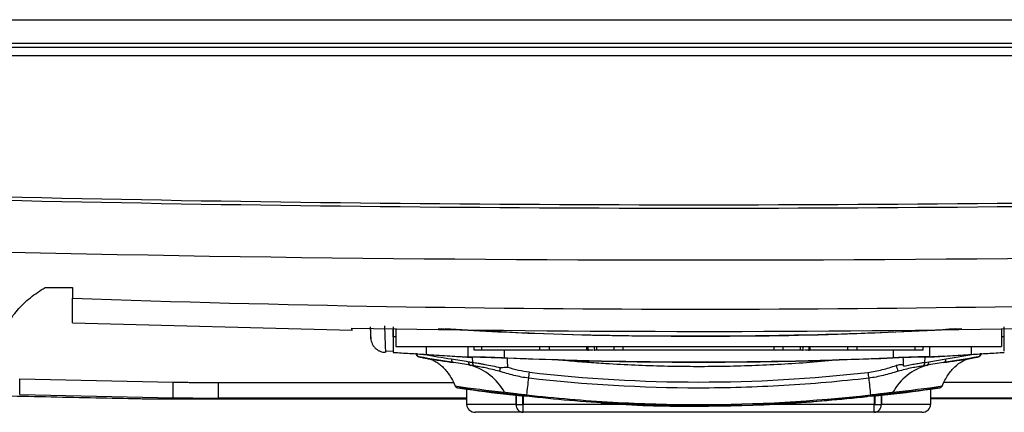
# Model space of a CAD drawing. Header units: millimetres. Extents: x 196 to 867, y -245 to 1107.
# Tile 58 of 79: x 565 to 607, y 680 to 697. Entities that reach past the tile are written whole.
import ezdxf

# ---------------------------------------------------------------- set-up
doc = ezdxf.new("R2010")
doc.units = ezdxf.units.MM

msp = doc.modelspace()

# ---------------------------------------------------------------- linework, layer by layer
at = {"color": 7, "linetype": 'Continuous', "lineweight": 25}
for p, q in [((540.537, 696.84), (647.47, 696.84)), ((540.306, 695.84), (647.701, 695.84)), ((648.671, 695.29), (539.337, 695.29)), ((646.67, 695.647), (541.337, 695.647)), ((566.083, 685.398), (567.25, 685.398)), ((567.25, 685.398), (567.25, 684.941)), ((567.25, 683.888), (579.206, 683.572)), ((581.068, 683.651), (581.068, 682.887)), ((606.938, 683.648), (606.938, 682.887)), ((581.068, 683.291), (580.956, 683.297)), ((580.956, 683.297), (580.956, 682.631)), ((607.059, 683.298), (606.941, 683.29)), ((606.941, 683.296), (606.941, 682.887)), ((580.621, 682.705), (580.624, 682.634)), ((580.621, 682.701), (580.955, 682.675)), ((581.068, 682.887), (606.938, 682.887)), ((582.361, 682.887), (582.361, 682.544)), ((584.409, 682.721), (584.409, 682.887)), ((584.742, 682.721), (584.742, 682.887)), ((587.22, 682.721), (584.742, 682.721)), ((587.22, 682.721), (587.22, 682.887)), ((587.629, 682.721), (587.629, 682.887)), ((589.225, 682.721), (587.629, 682.721)), ((589.225, 682.721), (589.225, 682.887)), ((589.286, 682.7), (589.286, 682.887)), ((589.481, 682.721), (589.309, 682.721)), ((589.536, 682.887), (589.536, 682.7)), ((589.652, 682.721), (589.652, 682.887)), ((590.396, 682.721), (589.652, 682.721)), ((590.396, 682.721), (590.396, 682.887)), ((590.78, 682.721), (590.78, 682.887)), ((597.225, 682.721), (590.78, 682.721)), ((597.225, 682.721), (597.225, 682.887)), ((597.61, 682.721), (597.61, 682.887)), ((598.347, 682.721), (597.61, 682.721)), ((598.347, 682.721), (598.347, 682.887)), ((598.462, 682.7), (598.462, 682.887)), ((598.69, 682.721), (598.517, 682.721)), ((598.713, 682.887), (598.713, 682.7)), ((598.773, 682.721), (598.773, 682.887)), ((600.369, 682.721), (598.773, 682.721)), ((600.369, 682.721), (600.369, 682.887)), ((600.779, 682.721), (600.779, 682.887)), ((603.256, 682.721), (600.779, 682.721)), ((603.256, 682.721), (603.256, 682.887)), ((603.59, 682.721), (603.59, 682.887)), ((605.645, 682.887), (605.645, 682.544)), ((606.938, 682.887), (606.941, 682.887)), ((584.331, 682.431), (584.34, 682.203)), ((603.667, 682.203), (603.677, 682.429)), ((603.667, 682.203), (603.84, 682.232)), ((603.84, 682.232), (604.569, 682.353)), ((604.472, 682.467), (603.991, 682.436)), ((604.569, 682.353), (605.75, 682.548)), ((565, 681.501), (571.556, 681.36)), ((565, 680.834), (565, 681.501)), ((571.556, 680.694), (571.556, 681.36)), ((573.497, 681.346), (583.533, 681.346)), ((573.497, 680.679), (573.497, 681.346)), ((583.709, 681.121), (584.092, 681.059)), ((584.097, 681.06), (584.089, 681.061)), ((584.092, 681.06), (584.097, 681.06)), ((584.092, 681.06), (584.092, 680.404)), ((603.919, 681.061), (603.906, 681.059)), ((603.906, 681.059), (603.912, 681.06)), ((603.912, 681.058), (604.299, 681.121)), ((603.912, 681.06), (603.912, 680.404)), ((614.669, 681.346), (604.476, 681.346)), ((565, 680.834), (571.556, 680.694)), ((584.092, 680.679), (573.497, 680.679)), ((586.491, 680.773), (586.64, 680.76)), ((601.327, 680.756), (601.516, 680.773)), ((614.669, 680.679), (603.912, 680.679)), ((586.199, 680.404), (584.092, 680.404)), ((586.199, 680.404), (586.208, 680.404)), ((586.484, 680.404), (586.504, 680.404)), ((601.504, 680.404), (601.524, 680.404)), ((601.8, 680.404), (601.809, 680.404)), ((603.912, 680.404), (601.809, 680.404)), ((586.504, 680.07), (584.47, 680.07)), ((601.504, 680.07), (586.504, 680.07)), ((603.534, 680.07), (601.504, 680.07))]:
    msp.add_line(p, q, dxfattribs=at)
at = {"color": 8, "linetype": 'Continuous', "lineweight": 25}
for p, q in [((579.999, 683.221), (579.997, 683.661)), ((584.15, 682.887), (584.15, 682.442)), ((585.699, 682.721), (585.699, 682.397)), ((602.309, 682.721), (602.309, 682.396)), ((603.857, 682.887), (603.857, 682.441)), ((586.199, 680.806), (586.199, 680.404)), ((586.208, 680.805), (586.208, 680.404)), ((586.484, 680.774), (586.484, 680.404)), ((586.504, 680.772), (586.504, 680.404)), ((601.504, 680.772), (601.504, 680.404)), ((601.524, 680.774), (601.524, 680.404)), ((601.8, 680.805), (601.8, 680.404)), ((601.809, 680.806), (601.809, 680.404)), ((591.677, 680.404), (586.504, 680.404)), ((601.504, 680.404), (596.332, 680.404))]:
    msp.add_line(p, q, dxfattribs=at)
at = {"color": 7, "linetype": 'Continuous', "lineweight": 25, "flags": 128}
msp.add_lwpolyline([(607.059, 682.685), (607.057, 683.178), (607.056, 683.728)], dxfattribs=at)
at = {"color": 7, "linetype": 'Continuous', "lineweight": 25}
for centre, radius, start, end in [((582.089, 682.604), 0.167, 183.6053, 258.5881), ((582.099, 682.582), 0.147, 173.6082, 253.7951), ((583.585, 682.337), 0.148, 174.129, 254.9702), ((584.317, 682.217), 0.15, 174.2329, 249.284), ((584.492, 682.19), 0.152, 174.7874, 248.2364), ((603.516, 682.19), 0.152, 291.7636, 5.2126), ((603.69, 682.217), 0.15, 290.716, 5.7671), ((604.422, 682.336), 0.148, 285.0285, 5.8707), ((605.908, 682.582), 0.147, 286.2049, 6.3918), ((605.918, 682.604), 0.167, 281.4119, 356.3947), ((583.615, 679.783), 2.384, 28.7206, 74.1843), ((575.932, 684.843), 10.028, 342.4556, 343.3603), ((541.929, 686.919), 45.136, 353.1415, 353.4617), ((645.949, 686.904), 45.006, 186.5417, 186.8588), ((604.393, 679.783), 2.384, 105.8157, 151.2794), ((616.849, 686.319), 15.023, 196.4516, 197.4237), ((409.484, 700.609), 178.282, 353.62605, 353.85637), ((778.524, 700.609), 178.282, 186.14363, 186.37395), ((583.735, 681.285), 0.167, 203.2298, 260.468), ((583.619, 681.237), 0.0411, 204.9556, 245.4747), ((583.734, 681.267), 0.148, 206.978, 260.0535), ((585.835, 681), 0.149, 208.8319, 261.7834), ((602.172, 681), 0.149, 278.2166, 331.1681), ((604.273, 681.267), 0.148, 279.9465, 333.022), ((604.273, 681.285), 0.167, 279.532, 336.7703), ((604.388, 681.237), 0.0411, 294.5253, 335.0444), ((589.719, 680.46), 3.076, 173.34, 174.4639), ((598.288, 680.46), 3.076, 5.5361, 6.66), ((586.519, 680.39), 0.32, 177.5564, 267.3277), ((365.783, 680.32), 220.722, 359.9351, 0.02163), ((601.489, 680.39), 0.32, 272.6619, 2.4349), ((380.782, 680.32), 220.722, 359.9351, 0.02163)]:
    msp.add_arc(centre, radius, start, end, dxfattribs=at)
for centre, major_axis, ratio, start_param, end_param in [((583.951, 626.763), (-3.997, 57.106), 0.000037, 0.072542, 0.149623), ((585.539, 671.126), (0, 13.668), 0.037737, 5.630298, 5.679912), ((602.468, 670.996), (0, 13.563), 0.037737, 5.664433, 5.712054), ((584.47, 680.404), (0.378, 0), 0.881629, 3.141593, 4.712389), ((603.534, 680.404), (0.378, 0), 0.881682, 4.712389, 6.283185)]:
    msp.add_ellipse(centre, major_axis=major_axis, ratio=ratio, start_param=start_param, end_param=end_param, dxfattribs=at)
for points, knots in [([(648.405, 689.921), (630.28, 689.159), (612.147, 688.778), (575.866, 688.778), (557.727, 689.159), (539.603, 689.921)], [0, 0, 0, 0, 0.5, 0.5, 1, 1, 1, 1]), ([(539.61, 690.079), (557.732, 689.317), (575.868, 688.936), (612.145, 688.936), (630.276, 689.317), (648.398, 690.079)], [0, 0, 0, 0, 0.5, 0.5, 1, 1, 1, 1]), ([(564.216, 683.11), (564.243, 683.233), (564.278, 683.353), (564.365, 683.589), (564.418, 683.706), (564.595, 684.041), (564.74, 684.248), (564.99, 684.536), (565.079, 684.628), (565.263, 684.803), (565.358, 684.887), (565.654, 685.124), (565.863, 685.267), (566.083, 685.398)], [0, 0, 0, 0, 0.125, 0.125, 0.25, 0.25, 0.5, 0.5, 0.625, 0.625, 0.75, 0.75, 1, 1, 1, 1]), ([(567.25, 684.941), (576.191, 684.633), (585.135, 684.479), (603.029, 684.479), (611.975, 684.633), (620.916, 684.941)], [0, 0, 0, 0, 0.5, 0.5, 1, 1, 1, 1]), ([(567.25, 683.886), (567.25, 683.9), (567.25, 683.928), (567.25, 684.161), (567.25, 684.532), (567.25, 684.816), (567.25, 684.941)], [0, 0, 0, 0, 0.253466, 0.521282, 0.789099, 1, 1, 1, 1]), ([(579.205, 683.569), (579.205, 683.567), (579.197, 683.54), (579.193, 683.606), (579.188, 683.668)], [0, 0, 0, 0, 0.050709, 1, 1, 1, 1]), ([(580.952, 683.728), (580.953, 683.546), (580.953, 683.364), (580.954, 683.086), (580.955, 682.992), (580.955, 682.854), (580.955, 682.807), (580.956, 682.739), (580.956, 682.716), (580.956, 682.683), (580.956, 682.672), (580.956, 682.651), (580.956, 682.64), (580.956, 682.631)], [0, 0, 0, 0, 0.5, 0.5, 0.75, 0.75, 0.875, 0.875, 0.9375, 0.9375, 0.96875, 0.96875, 1, 1, 1, 1]), ([(580.956, 683.297), (580.956, 683.359), (580.955, 683.473), (580.955, 683.595), (580.955, 683.652)], [0, 0, 0, 0, 0.537149, 1, 1, 1, 1]), ([(604.994, 683.63), (603.452, 683.548), (599.678, 683.346), (593.664, 683.285), (587.829, 683.364), (584.236, 683.559), (582.872, 683.633)], [0, 0, 0, 0, 0.209244, 0.512217, 0.814926, 1, 1, 1, 1]), ([(606.94, 683.648), (606.94, 683.639), (606.94, 683.518), (606.94, 683.403), (606.941, 683.296)], [0, 0, 0, 0, 0.075316, 1, 1, 1, 1]), ([(579.999, 683.221), (580.004, 683.142), (580.024, 683.065), (580.075, 682.958), (580.095, 682.924), (580.142, 682.861), (580.168, 682.831), (580.225, 682.777), (580.256, 682.754), (580.323, 682.711), (580.358, 682.693), (580.431, 682.664), (580.468, 682.653), (580.545, 682.638), (580.585, 682.634), (580.624, 682.634)], [0, 0, 0, 0, 0.25, 0.25, 0.375, 0.375, 0.5, 0.5, 0.625, 0.625, 0.75, 0.75, 0.875, 0.875, 1, 1, 1, 1]), ([(580.956, 682.631), (581.19, 682.616), (581.425, 682.602), (581.893, 682.573), (582.127, 682.558), (582.361, 682.544)], [0, 0, 0, 0, 0.5, 0.5, 1, 1, 1, 1]), ([(584.742, 682.721), (584.698, 682.721), (584.655, 682.721), (584.574, 682.721), (584.537, 682.721), (584.445, 682.721), (584.409, 682.721), (584.409, 682.721)], [0, 0, 0, 0, 0.25, 0.25, 0.5, 0.5, 1, 1, 1, 1]), ([(587.629, 682.721), (587.606, 682.721), (587.579, 682.721), (587.52, 682.721), (587.486, 682.721), (587.38, 682.721), (587.3, 682.721), (587.22, 682.721)], [0, 0, 0, 0, 0.25, 0.25, 0.5, 0.5, 1, 1, 1, 1]), ([(589.284, 682.721), (589.284, 682.721), (589.288, 682.721), (589.271, 682.721), (589.241, 682.721), (589.225, 682.721)], [0, 0, 0, 0, 0.104527, 0.5515013, 1, 1, 1, 1]), ([(589.652, 682.721), (589.617, 682.721), (589.55, 682.721), (589.543, 682.721), (589.539, 682.721)], [0, 0, 0, 0, 0.524448, 1, 1, 1, 1]), ([(590.78, 682.721), (590.743, 682.721), (590.707, 682.721), (590.636, 682.721), (590.601, 682.721), (590.503, 682.721), (590.444, 682.721), (590.396, 682.721)], [0, 0, 0, 0, 0.25, 0.25, 0.5, 0.5, 1, 1, 1, 1]), ([(597.61, 682.721), (597.587, 682.721), (597.561, 682.721), (597.503, 682.721), (597.471, 682.721), (597.372, 682.721), (597.299, 682.721), (597.225, 682.721)], [0, 0, 0, 0, 0.25, 0.25, 0.5, 0.5, 1, 1, 1, 1]), ([(598.455, 682.721), (598.457, 682.721), (598.464, 682.721), (598.427, 682.721), (598.374, 682.721), (598.347, 682.721)], [0, 0, 0, 0, 0.17253, 0.585498, 1, 1, 1, 1]), ([(598.773, 682.721), (598.758, 682.721), (598.728, 682.721), (598.711, 682.721), (598.714, 682.721), (598.715, 682.721)], [0, 0, 0, 0, 0.446686, 0.894116, 1, 1, 1, 1]), ([(600.779, 682.721), (600.738, 682.721), (600.699, 682.721), (600.621, 682.721), (600.583, 682.721), (600.477, 682.721), (600.415, 682.721), (600.369, 682.721)], [0, 0, 0, 0, 0.25, 0.25, 0.5, 0.5, 1, 1, 1, 1]), ([(603.59, 682.721), (603.59, 682.721), (603.581, 682.721), (603.548, 682.721), (603.523, 682.721), (603.431, 682.721), (603.344, 682.721), (603.256, 682.721)], [0, 0, 0, 0, 0.25, 0.25, 0.5, 0.5, 1, 1, 1, 1]), ([(605.645, 682.544), (605.88, 682.558), (606.116, 682.573), (606.587, 682.602), (606.823, 682.616), (607.059, 682.631)], [0, 0, 0, 0, 0.5, 0.5, 1, 1, 1, 1]), ([(561.416, 682.441), (561.416, 682.378), (561.416, 682.316), (561.416, 682.254), (561.416, 682.14), (561.416, 681.908), (561.416, 681.556), (561.416, 681.203), (561.416, 680.97), (561.416, 680.853), (561.431, 680.85), (561.469, 680.846), (561.523, 680.842), (561.589, 680.839), (561.67, 680.836), (561.766, 680.833), (561.885, 680.829), (561.984, 680.827), (562.659, 680.812), (563.92, 680.785), (565.86, 680.744), (567.791, 680.702), (569.036, 680.676), (569.74, 680.66), (569.935, 680.657), (570.236, 680.652), (570.55, 680.649), (570.884, 680.646), (571.244, 680.643), (571.576, 680.641), (571.874, 680.64), (572.118, 680.639), (572.396, 680.639), (572.616, 680.639), (576.083, 680.639), (579.873, 680.639), (583.777, 680.639), (584.092, 680.639)], [-0.0796977, -0.0796977, -0.0796977, -0.0796977, 0, 0, 0, 0.1460177, 0.2920354, 0.438053, 0.5840707, 0.5840707, 0.5866513, 0.5892319, 0.5918126, 0.5943932, 0.5969738, 0.5995544, 0.6021351, 0.6047157, 0.6047157, 0.6313328, 0.6579499, 0.6845671, 0.7111842, 0.7111842, 0.715513, 0.7198419, 0.7241707, 0.7284995, 0.7328284, 0.7371572, 0.7393216, 0.741486, 0.7436504, 0.7458148, 0.7458148, 0.8007035, 0.8055145, 0.8055145, 0.8055145, 0.8055145]), ([(582.058, 682.44), (582.118, 682.428), (582.178, 682.416), (582.238, 682.404), (582.295, 682.393), (582.352, 682.382), (582.409, 682.371)], [0, 0, 0, 0, 0.001, 0.001, 0.001, 0.001952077, 0.001952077, 0.001952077, 0.001952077]), ([(582.361, 682.544), (582.66, 682.526), (582.958, 682.507), (583.405, 682.479), (583.554, 682.469), (583.778, 682.454), (583.852, 682.449), (584.001, 682.443), (584.076, 682.442), (584.15, 682.442)], [0, 0, 0, 0, 0.5, 0.5, 0.75, 0.75, 0.875, 0.875, 1, 1, 1, 1]), ([(582.409, 682.37), (582.423, 682.368), (582.437, 682.365), (582.465, 682.358), (582.506, 682.348), (582.547, 682.335), (582.629, 682.305), (582.683, 682.281), (582.791, 682.223), (582.844, 682.19), (582.95, 682.113), (583.003, 682.069), (583.159, 681.923), (583.257, 681.807), (583.441, 681.534), (583.528, 681.375), (583.602, 681.199)], [0, 0, 0, 0, 0.03125, 0.03125, 0.0625, 0.125, 0.125, 0.25, 0.25, 0.375, 0.375, 0.5, 0.5, 0.75, 0.75, 1, 1, 1, 1]), ([(583.529, 682.468), (583.612, 682.463), (583.775, 682.452), (583.937, 682.441), (584.017, 682.436)], [0, 0, 0, 0, 0.513052, 1, 1, 1, 1]), ([(584.15, 682.442), (584.238, 682.441), (584.339, 682.44), (584.51, 682.437), (584.57, 682.435), (584.696, 682.432), (584.76, 682.43), (584.894, 682.426), (584.963, 682.424), (585.104, 682.419), (585.177, 682.417), (585.398, 682.409), (585.547, 682.403), (585.699, 682.397)], [0, 0, 0, 0, 0.25, 0.25, 0.375, 0.375, 0.5, 0.5, 0.625, 0.625, 0.75, 0.75, 1, 1, 1, 1]), ([(585.832, 682.382), (585.691, 682.389), (585.549, 682.395), (585.336, 682.404), (585.265, 682.406), (585.126, 682.411), (585.059, 682.414), (584.927, 682.418), (584.862, 682.42), (584.738, 682.423), (584.679, 682.425), (584.512, 682.428), (584.412, 682.43), (584.331, 682.43)], [0, 0, 0, 0, 0.25, 0.25, 0.375, 0.375, 0.5, 0.5, 0.625, 0.625, 0.75, 0.75, 1, 1, 1, 1]), ([(584.34, 682.203), (584.409, 682.194), (584.488, 682.183), (584.622, 682.162), (584.67, 682.154), (584.767, 682.137), (584.817, 682.129), (584.973, 682.1), (585.084, 682.078), (585.309, 682.03), (585.424, 682.003), (585.539, 681.972)], [0, 0, 0, 0, 0.25, 0.25, 0.375, 0.375, 0.5, 0.5, 0.75, 0.75, 1, 1, 1, 1]), ([(585.699, 682.397), (588.466, 682.281), (591.236, 682.224), (596.774, 682.224), (599.542, 682.281), (602.309, 682.396)], [0, 0, 0, 0, 0.5, 0.5, 1, 1, 1, 1]), ([(590.04, 682.144), (589.904, 682.153), (589.631, 682.17), (589.221, 682.2), (588.812, 682.233), (588.403, 682.267), (588.131, 682.293), (587.995, 682.306)], [0, 0, 0, 0, 0.2000549, 0.4000739, 0.6000655, 0.800038, 1, 1, 1, 1]), ([(600.01, 682.306), (599.182, 682.226), (598.352, 682.164), (596.69, 682.071), (595.858, 682.041), (594.194, 682.014), (593.362, 682.017), (591.699, 682.056), (590.869, 682.092), (590.04, 682.144)], [0, 0, 0, 0, 0.25, 0.25, 0.5, 0.5, 0.75, 0.75, 1, 1, 1, 1]), ([(603.857, 682.441), (603.77, 682.441), (603.669, 682.44), (603.498, 682.436), (603.437, 682.435), (603.313, 682.432), (603.248, 682.43), (603.048, 682.424), (602.904, 682.419), (602.611, 682.408), (602.461, 682.403), (602.309, 682.396)], [0, 0, 0, 0, 0.25, 0.25, 0.375, 0.375, 0.5, 0.5, 0.75, 0.75, 1, 1, 1, 1]), ([(603.677, 682.429), (603.622, 682.429), (603.56, 682.429), (603.425, 682.427), (603.349, 682.425), (603.19, 682.421), (603.106, 682.418), (602.93, 682.413), (602.838, 682.409), (602.745, 682.406)], [0, 0, 0, 0, 0.25, 0.25, 0.5, 0.5, 0.75, 0.75, 1, 1, 1, 1]), ([(602.765, 682.044), (602.854, 682.064), (602.943, 682.082), (603.112, 682.115), (603.193, 682.129), (603.348, 682.156), (603.421, 682.167), (603.553, 682.187), (603.613, 682.196), (603.667, 682.203)], [0, 0, 0, 0, 0.25, 0.25, 0.5, 0.5, 0.75, 0.75, 1, 1, 1, 1]), ([(603.857, 682.441), (603.932, 682.442), (604.006, 682.442), (604.155, 682.449), (604.23, 682.454), (604.453, 682.469), (604.602, 682.478), (605.049, 682.507), (605.347, 682.525), (605.645, 682.544)], [0, 0, 0, 0, 0.125, 0.125, 0.25, 0.25, 0.5, 0.5, 1, 1, 1, 1]), ([(626.75, 682.441), (626.75, 682.378), (626.75, 682.316), (626.75, 682.254), (626.75, 682.14), (626.75, 681.908), (626.75, 681.556), (626.75, 681.203), (626.75, 680.97), (626.75, 680.853), (626.736, 680.85), (626.697, 680.846), (626.643, 680.842), (626.577, 680.839), (626.497, 680.836), (626.4, 680.833), (626.282, 680.829), (626.182, 680.827), (625.507, 680.812), (624.246, 680.785), (622.307, 680.744), (620.376, 680.702), (619.131, 680.676), (618.426, 680.66), (618.231, 680.657), (617.93, 680.652), (617.616, 680.649), (617.283, 680.646), (616.922, 680.643), (616.59, 680.641), (616.292, 680.64), (616.048, 680.639), (615.77, 680.639), (615.55, 680.639), (612.083, 680.639), (608.241, 680.639), (604.281, 680.639), (603.912, 680.639)], [-0.0796977, -0.0796977, -0.0796977, -0.0796977, 0, 0, 0, 0.1460177, 0.2920354, 0.438053, 0.5840707, 0.5840707, 0.5866513, 0.5892319, 0.5918126, 0.5943932, 0.5969738, 0.5995544, 0.6021351, 0.6047157, 0.6047157, 0.6313328, 0.6579499, 0.6845671, 0.7111842, 0.7111842, 0.715513, 0.7198419, 0.7241707, 0.7284995, 0.7328284, 0.7371572, 0.7393216, 0.741486, 0.7436504, 0.7458148, 0.7458148, 0.8007035, 0.8063388, 0.8063388, 0.8063388, 0.8063388]), ([(604.406, 681.199), (604.48, 681.375), (604.565, 681.533), (604.703, 681.737), (604.75, 681.8), (604.848, 681.916), (604.899, 681.97), (605.054, 682.116), (605.161, 682.193), (605.377, 682.309), (605.488, 682.349), (605.598, 682.37)], [0, 0, 0, 0, 0.25, 0.25, 0.375, 0.375, 0.5, 0.5, 0.75, 0.75, 1, 1, 1, 1]), ([(605.598, 682.37), (605.658, 682.382), (605.718, 682.394), (605.778, 682.406), (605.835, 682.417), (605.892, 682.429), (605.95, 682.44)], [0, 0, 0, 0, 0.001, 0.001, 0.001, 0.001953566, 0.001953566, 0.001953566, 0.001953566]), ([(585.493, 681.821), (585.39, 681.85), (585.289, 681.877), (585.091, 681.924), (584.993, 681.946), (584.81, 681.983), (584.724, 681.999), (584.566, 682.027), (584.496, 682.039), (584.436, 682.048)], [0, 0, 0, 0, 0.25, 0.25, 0.5, 0.5, 0.75, 0.75, 1, 1, 1, 1]), ([(586.742, 681.529), (586.529, 681.554), (586.318, 681.596), (585.903, 681.699), (585.698, 681.761), (585.493, 681.821)], [0, 0, 0, 0, 0.5, 0.5, 1, 1, 1, 1]), ([(586.772, 681.78), (586.615, 681.798), (586.46, 681.826), (586.154, 681.897), (586.003, 681.94), (585.852, 681.984)], [0, 0, 0, 0, 0.5, 0.5, 1, 1, 1, 1]), ([(586.772, 681.78), (589.172, 681.503), (591.587, 681.364), (596.42, 681.363), (598.836, 681.502), (601.236, 681.777)], [0, 0, 0, 0, 0.5, 0.5, 1, 1, 1, 1]), ([(601.236, 681.777), (601.442, 681.8), (601.645, 681.842), (602.045, 681.945), (602.243, 682.006), (602.441, 682.064)], [0, 0, 0, 0, 0.5, 0.5, 1, 1, 1, 1]), ([(602.515, 681.821), (602.309, 681.761), (602.104, 681.699), (601.689, 681.596), (601.479, 681.554), (601.266, 681.529)], [0, 0, 0, 0, 0.5, 0.5, 1, 1, 1, 1]), ([(602.765, 682.044), (602.764, 682.059), (602.753, 682.071), (602.727, 682.086), (602.712, 682.09), (602.669, 682.098), (602.64, 682.098), (602.553, 682.093), (602.496, 682.081), (602.441, 682.064)], [0, 0, 0, 0, 0.125, 0.125, 0.25, 0.25, 0.5, 0.5, 1, 1, 1, 1]), ([(603.572, 682.048), (603.511, 682.039), (603.442, 682.027), (603.286, 681.999), (603.198, 681.983), (603.016, 681.946), (602.919, 681.925), (602.719, 681.877), (602.617, 681.85), (602.515, 681.821)], [0, 0, 0, 0, 0.25, 0.25, 0.5, 0.5, 0.75, 0.75, 1, 1, 1, 1]), ([(571.556, 681.36), (571.637, 681.359), (571.779, 681.356), (571.984, 681.353), (572.188, 681.351), (572.398, 681.349), (572.621, 681.348), (572.861, 681.347), (573.136, 681.346), (573.354, 681.346), (573.497, 681.346)], [0.57349068, 0.57349068, 0.57349068, 0.57349068, 0.57512218, 0.57675368, 0.57838518, 0.58001667, 0.58164817, 0.58327967, 0.58491117, 0.58654266, 0.58654266, 0.58654266, 0.58654266]), ([(601.266, 681.529), (600.06, 681.389), (598.85, 681.283), (596.428, 681.142), (595.215, 681.107), (591.573, 681.107), (589.154, 681.248), (586.742, 681.529)], [0, 0, 0, 0, 0.25, 0.25, 0.5, 0.5, 1, 1, 1, 1]), ([(585.705, 680.928), (585.746, 680.924), (585.799, 680.918), (585.898, 680.906), (585.933, 680.902), (586.009, 680.893), (586.049, 680.889), (586.133, 680.879), (586.178, 680.873), (586.269, 680.863), (586.316, 680.857), (586.461, 680.84), (586.562, 680.829), (586.664, 680.817)], [0, 0, 0, 0, 0.25, 0.25, 0.375, 0.375, 0.5, 0.5, 0.625, 0.625, 0.75, 0.75, 1, 1, 1, 1]), ([(601.344, 680.817), (601.445, 680.829), (601.545, 680.84), (601.69, 680.857), (601.738, 680.863), (601.829, 680.873), (601.873, 680.878), (601.957, 680.888), (601.998, 680.893), (602.074, 680.902), (602.109, 680.906), (602.207, 680.918), (602.262, 680.924), (602.303, 680.928)], [0, 0, 0, 0, 0.25, 0.25, 0.375, 0.375, 0.5, 0.5, 0.625, 0.625, 0.75, 0.75, 1, 1, 1, 1]), ([(571.556, 680.694), (571.657, 680.691), (571.781, 680.689), (572.064, 680.686), (572.224, 680.684), (572.568, 680.681), (572.752, 680.68), (573.125, 680.679), (573.314, 680.679), (573.497, 680.679)], [0, 0, 0, 0, 0.25, 0.25, 0.5, 0.5, 0.75, 0.75, 1, 1, 1, 1]), ([(586.658, 680.757), (586.568, 680.767), (586.479, 680.777), (586.352, 680.792), (586.311, 680.797), (586.23, 680.806), (586.191, 680.811), (586.117, 680.819), (586.081, 680.823), (586.015, 680.831), (585.983, 680.834), (585.897, 680.844), (585.85, 680.849), (585.814, 680.853)], [0, 0, 0, 0, 0.25, 0.25, 0.375, 0.375, 0.5, 0.5, 0.625, 0.625, 0.75, 0.75, 1, 1, 1, 1]), ([(586.187, 680.807), (586.213, 680.804), (586.256, 680.8), (586.363, 680.788), (586.427, 680.78), (586.491, 680.773)], [0, 0, 0, 0, 0.5, 0.5, 1, 1, 1, 1]), ([(601.35, 680.757), (598.909, 680.479), (596.461, 680.34), (592.781, 680.34), (591.552, 680.375), (589.101, 680.514), (587.878, 680.618), (586.658, 680.757)], [0, 0, 0, 0, 0.5, 0.5, 0.75, 0.75, 1, 1, 1, 1]), ([(586.664, 680.817), (587.884, 680.678), (589.106, 680.574), (591.555, 680.435), (592.783, 680.4), (596.459, 680.4), (598.904, 680.539), (601.344, 680.817)], [0, 0, 0, 0, 0.25, 0.25, 0.5, 0.5, 1, 1, 1, 1]), ([(589.825, 680.481), (589.953, 680.469), (591.325, 680.346), (593.966, 680.317), (597.638, 680.389), (600.049, 680.63), (601.205, 680.746)], [0, 0, 0, 0, 0.033861, 0.36244, 0.694371, 1, 1, 1, 1]), ([(602.194, 680.853), (602.157, 680.849), (602.109, 680.844), (602.023, 680.834), (601.992, 680.831), (601.926, 680.823), (601.89, 680.819), (601.816, 680.81), (601.777, 680.806), (601.697, 680.797), (601.655, 680.792), (601.527, 680.777), (601.44, 680.767), (601.35, 680.757)], [0, 0, 0, 0, 0.25, 0.25, 0.375, 0.375, 0.5, 0.5, 0.625, 0.625, 0.75, 0.75, 1, 1, 1, 1]), ([(601.516, 680.773), (601.549, 680.776), (601.58, 680.78), (601.641, 680.787), (601.671, 680.79), (601.751, 680.8), (601.794, 680.804), (601.82, 680.807)], [0, 0, 0, 0, 0.25, 0.25, 0.5, 0.5, 1, 1, 1, 1])]:
    msp.add_open_spline(points, degree=3, knots=knots, dxfattribs=at)
for points in [[(552.13, 687.255), (580.088, 686.35), (608.079, 686.351), (636.037, 687.26)], [(579.188, 683.668), (589.064, 683.481), (598.943, 683.48), (608.819, 683.665)], [(579.998, 683.231), (579.998, 683.228), (579.998, 683.224), (579.999, 683.221)], [(583.545, 682.193), (583.049, 682.269), (582.553, 682.351), (582.058, 682.44)], [(582.256, 682.544), (582.65, 682.476), (583.044, 682.411), (583.438, 682.352)], [(582.409, 682.371), (582.787, 682.307), (583.166, 682.248), (583.546, 682.193)], [(583.438, 682.352), (583.681, 682.315), (583.925, 682.275), (584.168, 682.232)], [(584.264, 682.076), (584.025, 682.118), (583.786, 682.157), (583.547, 682.193)], [(584.017, 682.436), (584.078, 682.433), (584.139, 682.431), (584.201, 682.43)], [(584.168, 682.232), (584.225, 682.222), (584.283, 682.212), (584.34, 682.203)], [(584.201, 682.43), (584.245, 682.43), (584.29, 682.43), (584.334, 682.429)], [(587.995, 682.306), (587.274, 682.327), (586.553, 682.353), (585.832, 682.382)], [(587.995, 682.306), (591.999, 682.185), (596.006, 682.185), (600.01, 682.306)], [(602.745, 682.406), (601.833, 682.366), (600.922, 682.333), (600.01, 682.306)], [(603.806, 682.43), (603.762, 682.429), (603.718, 682.429), (603.674, 682.429)], [(604.46, 682.193), (604.221, 682.157), (603.982, 682.118), (603.743, 682.076)], [(603.991, 682.436), (603.929, 682.432), (603.868, 682.43), (603.806, 682.43)], [(605.95, 682.44), (605.453, 682.351), (604.957, 682.269), (604.46, 682.193)], [(604.46, 682.193), (604.84, 682.247), (605.219, 682.306), (605.598, 682.37)], [(584.436, 682.048), (584.378, 682.057), (584.321, 682.067), (584.264, 682.076)], [(585.852, 681.984), (585.749, 681.983), (585.644, 681.977), (585.539, 681.972)], [(603.743, 682.076), (603.687, 682.067), (603.629, 682.057), (603.572, 682.048)], [(583.602, 681.199), (584.303, 681.093), (585.004, 681.003), (585.705, 680.928)], [(585.814, 680.853), (585.112, 680.926), (584.41, 681.015), (583.709, 681.121)], [(584.089, 681.061), (584.788, 680.96), (585.487, 680.876), (586.187, 680.807)], [(601.82, 680.807), (602.52, 680.876), (603.22, 680.96), (603.919, 681.061)], [(604.299, 681.121), (603.598, 681.015), (602.896, 680.926), (602.194, 680.853)], [(602.303, 680.928), (603.004, 681.003), (603.705, 681.093), (604.406, 681.199)], [(586.208, 680.404), (586.262, 680.404), (586.367, 680.404), (586.484, 680.404)], [(601.524, 680.404), (601.641, 680.404), (601.746, 680.404), (601.8, 680.404)]]:
    msp.add_open_spline(points, degree=3, dxfattribs=at)
at = {"color": 8, "linetype": 'Continuous', "lineweight": 25}
for points, knots in [([(580.586, 683.761), (580.59, 683.574), (580.599, 683.222), (580.614, 682.87), (580.621, 682.705)], [0, 0, 0, 0, 0.529262, 1, 1, 1, 1]), ([(605.239, 683.632), (604.858, 683.61), (602.7, 683.485), (598.762, 683.351), (593.064, 683.294), (587.863, 683.37), (584.446, 683.56), (583.169, 683.631)], [0, 0, 0, 0, 0.051935, 0.29356, 0.535184, 0.826152, 1, 1, 1, 1])]:
    msp.add_open_spline(points, degree=3, knots=knots, dxfattribs=at)

doc.saveas('drawing.dxf')
